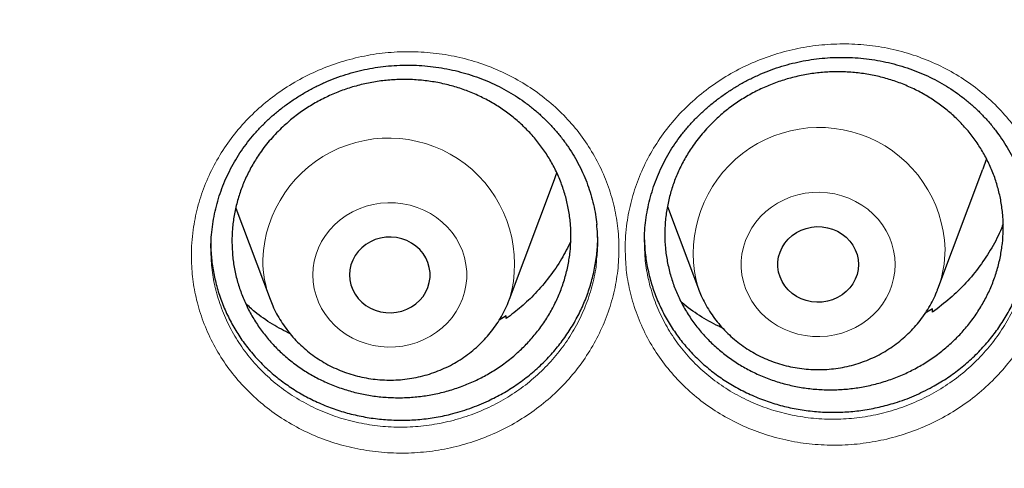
# Model space of a CAD drawing. Header units: millimetres. Extents: x 8 to 976, y 12 to 975.
# Tile 96 of 256: x 378.12 to 387.89, y 817.86 to 822.31. Entities that reach past the tile are written whole.
import ezdxf

# ---------------------------------------------------------------- set-up
doc = ezdxf.new("R2010")
doc.units = ezdxf.units.MM

msp = doc.modelspace()

# ---------------------------------------------------------------- linework, layer by layer
at = {"color": 7, "linetype": 'Continuous', "lineweight": 30}
for p, q in [((387.2301, 819.6419), (387.6771, 820.8301)), ((382.9801, 819.5381), (383.4271, 820.7263)), ((380.2639, 820.4418), (380.6039, 819.5381)), ((384.5469, 820.458), (384.8539, 819.6419)), ((380.0156, 820.0392), (380.0164, 820.0245)), ((384.317, 820.1064), (384.3177, 820.0945)), ((382.9451, 819.3728), (382.8769, 819.3298)), ((382.9473, 819.3465), (382.9451, 819.3728)), ((387.1759, 819.4428), (387.1045, 819.3987)), ((387.1775, 819.4115), (387.1759, 819.4428))]:
    msp.add_line(p, q, dxfattribs=at)
at = {"color": 7, "linetype": 'Continuous', "lineweight": 30, "flags": 128}
for points in [[(387.7118, 820.9331), (387.6876, 820.859), (387.6771, 820.8301)], [(383.4271, 820.7263), (383.4376, 820.7552), (383.4508, 820.7939)], [(386.442, 819.8834), (386.4384, 819.8334), (386.4278, 819.7842), (386.4103, 819.7369), (386.3862, 819.6921), (386.3559, 819.6508), (386.3201, 819.6136), (386.2793, 819.5813), (386.2342, 819.5543), (386.1858, 819.5332), (386.1347, 819.5183), (386.082, 819.51), (386.0286, 819.5083), (385.9755, 819.5133), (385.9235, 819.525), (385.8736, 819.543), (385.8268, 819.5671), (385.7838, 819.5968), (385.7453, 819.6317), (385.7122, 819.671), (385.685, 819.7141), (385.6641, 819.7603), (385.65, 819.8086), (385.6429, 819.8583), (385.6429, 819.9085), (385.65, 819.9581), (385.6641, 820.0065), (385.685, 820.0526), (385.7122, 820.0958), (385.7453, 820.1351), (385.7838, 820.17), (385.8268, 820.1997), (385.8736, 820.2238), (385.9235, 820.2418), (385.9755, 820.2534), (386.0286, 820.2585), (386.082, 820.2568), (386.1347, 820.2485), (386.1858, 820.2336), (386.2342, 820.2125), (386.2793, 820.1855), (386.3201, 820.1532), (386.3559, 820.116), (386.3862, 820.0746), (386.4103, 820.0299), (386.4278, 819.9825), (386.4384, 819.9334), (386.442, 819.8834)], [(381.392, 819.7796), (381.3956, 819.7295), (381.4062, 819.6804), (381.4237, 819.6331), (381.4478, 819.5883), (381.4781, 819.547), (381.5139, 819.5098), (381.5547, 819.4774), (381.5998, 819.4505), (381.6482, 819.4294), (381.6993, 819.4145), (381.752, 819.4062), (381.8054, 819.4045), (381.8585, 819.4095), (381.9105, 819.4211), (381.9604, 819.4392), (382.0072, 819.4632), (382.0503, 819.493), (382.0887, 819.5278), (382.1218, 819.5672), (382.149, 819.6103), (382.1699, 819.6565), (382.184, 819.7048), (382.1911, 819.7545), (382.1911, 819.8046), (382.184, 819.8543), (382.1699, 819.9027), (382.149, 819.9488), (382.1218, 819.992), (382.0887, 820.0313), (382.0503, 820.0661), (382.0072, 820.0959), (381.9604, 820.12), (381.9105, 820.138), (381.8585, 820.1496), (381.8054, 820.1546), (381.752, 820.153), (381.6993, 820.1446), (381.6482, 820.1298), (381.5998, 820.1087), (381.5547, 820.0817), (381.5139, 820.0493), (381.4781, 820.0121), (381.4478, 819.9708), (381.4237, 819.9261), (381.4062, 819.8787), (381.3956, 819.8296), (381.392, 819.7796)]]:
    msp.add_lwpolyline(points, dxfattribs=at)
at = {"color": 252, "linetype": 'Continuous', "lineweight": 0, "flags": 128}
for points in [[(386.8056, 819.8834), (386.8021, 819.8142), (386.7914, 819.7457), (386.7738, 819.6785), (386.7493, 819.6132), (386.7182, 819.5504), (386.6808, 819.4908), (386.6374, 819.4348), (386.5885, 819.3829), (386.5344, 819.3358), (386.4758, 819.2938), (386.4131, 819.2572), (386.347, 819.2266), (386.278, 819.202), (386.2068, 819.1838), (386.1341, 819.1722), (386.0605, 819.1671), (385.9867, 819.1688), (385.9134, 819.1772), (385.8414, 819.1921), (385.7712, 819.2135), (385.7036, 819.2411), (385.6391, 819.2748), (385.5783, 819.3141), (385.5219, 819.3588), (385.4704, 819.4083), (385.4242, 819.4623), (385.3838, 819.5202), (385.3495, 819.5815), (385.3216, 819.6456), (385.3005, 819.7119), (385.2864, 819.7799), (385.2793, 819.8488), (385.2793, 819.918), (385.2864, 819.9869), (385.3005, 820.0549), (385.3216, 820.1212), (385.3495, 820.1853), (385.3838, 820.2466), (385.4242, 820.3045), (385.4704, 820.3585), (385.5219, 820.408), (385.5783, 820.4527), (385.6391, 820.492), (385.7036, 820.5256), (385.7712, 820.5533), (385.8414, 820.5747), (385.9134, 820.5896), (385.9867, 820.598), (386.0605, 820.5996), (386.1341, 820.5946), (386.2068, 820.583), (386.278, 820.5648), (386.347, 820.5402), (386.4131, 820.5095), (386.4758, 820.473), (386.5344, 820.431), (386.5885, 820.3838), (386.6374, 820.332), (386.6808, 820.276), (386.7182, 820.2164), (386.7493, 820.1536), (386.7738, 820.0883), (386.7914, 820.021), (386.8021, 819.9525), (386.8056, 819.8834)], [(381.0284, 819.7796), (381.0319, 819.7104), (381.0426, 819.6419), (381.0602, 819.5747), (381.0847, 819.5094), (381.1158, 819.4466), (381.1532, 819.3869), (381.1966, 819.3309), (381.2455, 819.2791), (381.2996, 819.232), (381.3582, 819.1899), (381.4209, 819.1534), (381.487, 819.1227), (381.556, 819.0982), (381.6272, 819.08), (381.7, 819.0683), (381.7736, 819.0633), (381.8473, 819.065), (381.9206, 819.0733), (381.9926, 819.0883), (382.0628, 819.1097), (382.1304, 819.1373), (382.1949, 819.171), (382.2557, 819.2103), (382.3121, 819.2549), (382.3636, 819.3045), (382.4098, 819.3584), (382.4502, 819.4164), (382.4845, 819.4777), (382.5124, 819.5418), (382.5335, 819.6081), (382.5476, 819.6761), (382.5548, 819.745), (382.5548, 819.8142), (382.5476, 819.8831), (382.5335, 819.951), (382.5124, 820.0174), (382.4845, 820.0815), (382.4502, 820.1428), (382.4098, 820.2007), (382.3636, 820.2547), (382.3121, 820.3042), (382.2557, 820.3488), (382.1949, 820.3882), (382.1304, 820.4218), (382.0628, 820.4495), (381.9926, 820.4709), (381.9206, 820.4858), (381.8473, 820.4941), (381.7736, 820.4958), (381.7, 820.4908), (381.6272, 820.4791), (381.556, 820.461), (381.487, 820.4364), (381.4209, 820.4057), (381.3582, 820.3692), (381.2996, 820.3272), (381.2455, 820.28), (381.1966, 820.2282), (381.1532, 820.1722), (381.1158, 820.1125), (381.0847, 820.0497), (381.0602, 819.9844), (381.0426, 819.9172), (381.0319, 819.8487), (381.0284, 819.7796)]]:
    msp.add_lwpolyline(points, dxfattribs=at)
at = {"color": 252, "linetype": 'Continuous', "lineweight": 0}
for centre, radius, start, end in [((386.0532, 819.9933), 1.2495, 1.92827, 196.45432), ((381.7808, 819.888), 1.2494, 343.81198, 178.0016), ((386.1843, 820.0361), 1.1176, 339.48459, 359.95944), ((381.6499, 819.9323), 1.1178, 180.04168, 200.6798)]:
    msp.add_arc(centre, radius, start, end, dxfattribs=at)
for points, knots in [([(368.442, 852.2785), (367.9454, 852.2726), (366.9523, 852.2607), (365.4654, 852.1651), (363.9843, 852.0126), (362.5119, 851.798), (361.0596, 851.5248), (359.63, 851.1944), (358.2254, 850.8088), (356.8399, 850.3666), (355.4678, 849.8656), (354.1121, 849.3058), (352.776, 848.6868), (351.4703, 848.0133), (350.1973, 847.2866), (348.967, 846.5127), (347.781, 845.6942), (346.6407, 844.8336), (345.541, 843.9276), (344.4776, 842.9722), (343.4535, 841.9682), (342.4717, 840.9166), (341.54, 839.8256), (340.6604, 838.6972), (339.8394, 837.5405), (339.0775, 836.3585), (338.375, 835.154), (337.7285, 833.9221), (337.1359, 832.6577), (336.5993, 831.3624), (336.121, 830.0383), (335.7053, 828.6958), (335.3529, 827.3375), (335.0662, 825.9741), (334.8444, 824.6085), (334.6867, 823.2435), (334.5919, 821.8733), (334.5601, 820.4923), (334.5927, 819.103), (334.691, 817.708), (334.8545, 816.3185), (335.083, 814.937), (335.3742, 813.5744), (335.7263, 812.2332), (336.1374, 810.9154), (336.6087, 809.6156), (337.1426, 808.3282), (337.7394, 807.0564), (338.3992, 805.8028), (339.117, 804.5778), (339.8916, 803.3835), (340.7165, 802.2292), (341.5889, 801.1165), (342.5062, 800.0466), (343.4718, 799.0149), (344.4902, 798.0173), (345.5603, 797.0565), (346.6812, 796.1353), (347.8441, 795.2612), (349.0468, 794.4359), (350.2797, 793.6657), (351.5396, 792.9509), (352.8234, 792.2918), (354.1364, 791.6853), (355.4842, 791.1293), (356.8648, 790.6258), (358.276, 790.1771), (359.707, 789.7871), (361.1548, 789.4565), (362.608, 789.1875), (364.0635, 788.9795), (365.5185, 788.8315), (366.9789, 788.7426), (368.4509, 788.7127), (369.9317, 788.7433), (371.4186, 788.8354), (372.8997, 788.9889), (374.3721, 789.2032), (375.8245, 789.4765), (377.2541, 789.8069), (378.6586, 790.1925), (380.0441, 790.6347), (381.4162, 791.1356), (382.7719, 791.6955), (384.108, 792.3145), (385.4138, 792.988), (386.6867, 793.7147), (387.917, 794.4886), (389.103, 795.3071), (390.2434, 796.1677), (391.343, 797.0736), (392.4064, 798.0291), (393.4305, 799.0331), (394.4124, 800.0847), (395.344, 801.1757), (396.2237, 802.3041), (397.0447, 803.4608), (397.8065, 804.6428), (398.509, 805.8473), (399.1555, 807.0791), (399.7481, 808.3436), (400.2848, 809.6389), (400.763, 810.9629), (401.1787, 812.3054), (401.5311, 813.6638), (401.8178, 815.0272), (402.0396, 816.3928), (402.1973, 817.7578), (402.2921, 819.1279), (402.3239, 820.509), (402.2913, 821.8983), (402.1931, 823.2933), (402.0295, 824.6828), (401.8011, 826.0643), (401.5098, 827.4268), (401.1577, 828.7681), (400.7466, 830.0858), (400.2753, 831.3857), (399.7414, 832.673), (399.1446, 833.9449), (398.4848, 835.1984), (397.767, 836.4235), (396.9924, 837.6178), (396.1675, 838.772), (395.2951, 839.8848), (394.3778, 840.9546), (393.4122, 841.9863), (392.3938, 842.984), (391.3237, 843.9448), (390.2028, 844.866), (389.0399, 845.7401), (387.8372, 846.5653), (386.6043, 847.3356), (385.3444, 848.0504), (384.0606, 848.7095), (382.7476, 849.316), (381.3998, 849.872), (380.0192, 850.3755), (378.608, 850.8241), (377.177, 851.2142), (375.7292, 851.5448), (374.276, 851.8137), (372.8205, 852.022), (371.3655, 852.1691), (369.9051, 852.2614), (368.9297, 852.2728), (368.442, 852.2785)], [0, 0, 0, 0, 0.007, 0.014, 0.021, 0.028, 0.035, 0.041875, 0.04875, 0.055625, 0.0625, 0.0695, 0.0765, 0.0835, 0.0905, 0.0975, 0.104375, 0.11125, 0.118125, 0.125, 0.132, 0.139, 0.146, 0.153, 0.16, 0.166875, 0.17375, 0.180625, 0.1875, 0.1945, 0.2015, 0.2085, 0.2155, 0.2225, 0.229375, 0.23625, 0.243125, 0.25, 0.257, 0.264, 0.271, 0.278, 0.285, 0.291875, 0.29875, 0.305625, 0.3125, 0.3195, 0.3265, 0.3335, 0.3405, 0.3475, 0.354375, 0.36125, 0.368125, 0.375, 0.382, 0.389, 0.396, 0.403, 0.41, 0.416875, 0.42375, 0.430625, 0.4375, 0.4445, 0.4515, 0.4585, 0.4655, 0.4725, 0.479375, 0.48625, 0.493125, 0.5, 0.507, 0.514, 0.521, 0.528, 0.535, 0.541875, 0.54875, 0.555625, 0.5625, 0.5695, 0.5765, 0.5835, 0.5905, 0.5975, 0.604375, 0.61125, 0.618125, 0.625, 0.632, 0.639, 0.646, 0.653, 0.66, 0.666875, 0.67375, 0.680625, 0.6875, 0.6945, 0.7015, 0.7085, 0.7155, 0.7225, 0.729375, 0.73625, 0.743125, 0.75, 0.757, 0.764, 0.771, 0.778, 0.785, 0.791875, 0.79875, 0.805625, 0.8125, 0.8195, 0.8265, 0.8335, 0.8405, 0.8475, 0.854375, 0.86125, 0.868125, 0.875, 0.882, 0.889, 0.896, 0.903, 0.91, 0.916875, 0.92375, 0.930625, 0.9375, 0.9445, 0.9515, 0.9585, 0.9655, 0.9725, 0.979375, 0.98625, 0.993125, 1, 1, 1, 1]), ([(379.8232, 819.9702), (379.824, 820.013), (379.8258, 820.0985), (379.8429, 820.2581), (379.8805, 820.4475), (379.9503, 820.6625), (380.045, 820.8696), (380.1643, 821.0657), (380.3059, 821.2487), (380.468, 821.4159), (380.6491, 821.5649), (380.846, 821.6942), (381.0568, 821.8026), (381.2792, 821.8878), (381.5099, 821.9495), (381.7462, 821.987), (381.9853, 821.9987), (382.224, 821.9854), (382.4592, 821.9473), (382.6878, 821.8841), (382.9069, 821.7973), (383.1139, 821.688), (383.3055, 821.5571), (383.4799, 821.407), (383.6353, 821.2394), (383.7689, 821.0556), (383.8798, 820.8588), (383.9648, 820.6552), (384.0238, 820.4481), (384.0595, 820.2362), (384.0701, 820.017), (384.0544, 819.7936), (384.0125, 819.5726), (383.9439, 819.3571), (383.8503, 819.1496), (383.7331, 818.9526), (383.5927, 818.7689), (383.4315, 818.6006), (383.2518, 818.45), (383.0555, 818.3196), (382.8456, 818.2101), (382.6242, 818.1228), (382.3938, 818.0598), (382.1575, 818.0211), (381.9186, 818.0072), (381.6801, 818.0191), (381.445, 818.0558), (381.2161, 818.1169), (380.9967, 818.2023), (380.7891, 818.3103), (380.5958, 818.4394), (380.42, 818.5888), (380.2633, 818.7559), (380.1276, 818.9385), (380.0156, 819.1349), (379.9276, 819.3419), (379.8667, 819.5522), (379.8299, 819.7624), (379.8254, 819.9009), (379.8232, 819.9702)], [0, 0, 0, 0, 0.010259, 0.020519, 0.038353, 0.056244, 0.074078, 0.091966, 0.109911, 0.127799, 0.145652, 0.163561, 0.181414, 0.199295, 0.217233, 0.235114, 0.253031, 0.271005, 0.288924, 0.306836, 0.324806, 0.342719, 0.360576, 0.378489, 0.396345, 0.414219, 0.43215, 0.450024, 0.466851, 0.48368, 0.501512, 0.519401, 0.537234, 0.555082, 0.572987, 0.590837, 0.608729, 0.626678, 0.64457, 0.662415, 0.680317, 0.698162, 0.716068, 0.734031, 0.751937, 0.769825, 0.78777, 0.805659, 0.823545, 0.841489, 0.859377, 0.877273, 0.895227, 0.913123, 0.930987, 0.948907, 0.966771, 0.983386, 1, 1, 1, 1]), ([(384.1275, 820.0374), (384.1283, 820.0803), (384.1301, 820.1661), (384.1471, 820.3258), (384.1847, 820.5155), (384.2546, 820.7309), (384.3492, 820.9382), (384.4683, 821.1344), (384.6095, 821.3174), (384.7712, 821.4853), (384.9519, 821.6352), (385.149, 821.7657), (385.3597, 821.875), (385.5817, 821.9612), (385.8117, 822.024), (386.0474, 822.0627), (386.2859, 822.0757), (386.5241, 822.0638), (386.759, 822.0272), (386.9875, 821.9652), (387.2069, 821.8795), (387.4139, 821.7713), (387.6056, 821.6414), (387.78, 821.4922), (387.9353, 821.3253), (388.0689, 821.1423), (388.1797, 820.946), (388.2647, 820.743), (388.3237, 820.5366), (388.3593, 820.3252), (388.37, 820.1063), (388.3544, 819.8827), (388.3126, 819.6614), (388.2441, 819.4454), (388.1505, 819.2373), (388.0333, 819.0395), (387.8929, 818.8552), (387.7318, 818.6863), (387.5523, 818.5348), (387.3561, 818.4034), (387.1463, 818.293), (386.9251, 818.2048), (386.6952, 818.1408), (386.4596, 818.1011), (386.2212, 818.0859), (385.983, 818.0965), (385.748, 818.132), (385.5193, 818.1919), (385.3, 818.2762), (385.0925, 818.383), (384.8995, 818.5111), (384.7238, 818.6595), (384.5673, 818.8257), (384.4316, 819.0076), (384.3196, 819.2034), (384.2316, 819.4102), (384.1707, 819.6202), (384.134, 819.8301), (384.1296, 819.9683), (384.1275, 820.0374)], [0, 0, 0, 0, 0.010281, 0.020562, 0.038404, 0.056304, 0.074147, 0.091985, 0.10988, 0.127719, 0.145601, 0.16354, 0.181423, 0.199273, 0.217178, 0.235027, 0.252924, 0.270878, 0.288775, 0.306719, 0.32472, 0.342664, 0.360529, 0.378452, 0.396317, 0.414197, 0.432132, 0.450011, 0.466806, 0.483601, 0.501442, 0.51934, 0.537182, 0.555054, 0.572983, 0.590856, 0.608746, 0.626693, 0.644585, 0.662441, 0.680353, 0.698209, 0.716082, 0.734012, 0.751885, 0.769783, 0.787739, 0.805638, 0.823529, 0.841478, 0.85937, 0.87726, 0.895209, 0.9131, 0.930988, 0.948932, 0.966823, 0.983411, 1, 1, 1, 1]), ([(384.3177, 820.0945), (384.3196, 820.0359), (384.3235, 819.9149), (384.3561, 819.729), (384.4112, 819.5391), (384.4909, 819.352), (384.5923, 819.1749), (384.7151, 819.0106), (384.8568, 818.8605), (385.0157, 818.7266), (385.1904, 818.6111), (385.3781, 818.5148), (385.5766, 818.4389), (385.7836, 818.3852), (385.9962, 818.3535), (386.2117, 818.3444), (386.4274, 818.3585), (386.6406, 818.3949), (386.8487, 818.4533), (387.0488, 818.5335), (387.2387, 818.6338), (387.4162, 818.7532), (387.5786, 818.8906), (387.7244, 819.0437), (387.8515, 819.2108), (387.9575, 819.39), (388.0427, 819.5785), (388.1032, 819.7742), (388.1357, 819.9238), (388.1407, 820.0076), (388.1416, 820.024)], [0, 0, 0, 0, 0.032064, 0.066316, 0.103297, 0.140393, 0.177369, 0.214331, 0.251411, 0.288372, 0.325343, 0.362433, 0.399405, 0.43639, 0.473493, 0.510477, 0.547412, 0.584464, 0.621397, 0.658291, 0.695302, 0.732197, 0.769163, 0.806245, 0.843206, 0.880143, 0.917197, 0.95413, 0.991, 1, 1, 1, 1]), ([(380.0164, 820.0245), (380.0183, 819.9667), (380.0223, 819.8464), (380.0551, 819.661), (380.1102, 819.4707), (380.1899, 819.2832), (380.2914, 819.1057), (380.4142, 818.9406), (380.5559, 818.7898), (380.715, 818.6549), (380.8898, 818.5384), (381.0777, 818.441), (381.2763, 818.3639), (381.4834, 818.309), (381.6962, 818.2761), (381.912, 818.2657), (382.1282, 818.2786), (382.3421, 818.314), (382.5506, 818.3714), (382.751, 818.4507), (382.941, 818.5501), (383.1187, 818.6684), (383.2813, 818.805), (383.4271, 818.9575), (383.5542, 819.124), (383.6602, 819.3025), (383.7454, 819.4904), (383.8059, 819.6856), (383.8385, 819.835), (383.8436, 819.9188), (383.8445, 819.9353)], [0, 0, 0, 0, 0.0316375, 0.0659707, 0.1029433, 0.1400333, 0.1770056, 0.2139722, 0.251056, 0.2880201, 0.3250069, 0.3621101, 0.3990957, 0.4360814, 0.473185, 0.5101698, 0.5471928, 0.5843342, 0.6213564, 0.6582565, 0.6952748, 0.7321768, 0.7691636, 0.8062694, 0.8432555, 0.8801641, 0.9171896, 0.9540977, 0.9909627, 1, 1, 1, 1])]:
    msp.add_open_spline(points, degree=3, knots=knots, dxfattribs=at)
at = {"color": 7, "linetype": 'Continuous', "lineweight": 30}
for points, knots in [([(333.5907, 823.1848), (333.5882, 823.1495), (333.5827, 823.0726), (333.5751, 822.9555), (333.5672, 822.8291), (333.559, 822.6957), (333.5508, 822.5493), (333.5426, 822.3907), (333.5348, 822.2205), (333.5269, 822.0266), (333.5196, 821.8075), (333.5132, 821.5618), (333.5086, 821.2999), (333.5062, 821.0217), (333.5064, 820.7273), (333.5096, 820.4167), (333.5165, 820.09), (333.5265, 819.7732), (333.5392, 819.4715), (333.5533, 819.1964), (333.5691, 818.934), (333.5857, 818.6903), (333.6028, 818.4656), (333.6198, 818.2603), (333.6363, 818.0758), (333.6518, 817.9121), (333.6661, 817.7698), (333.6787, 817.6488), (333.6895, 817.5487), (333.6984, 817.4686), (333.7048, 817.4121), (333.7091, 817.3744), (333.7125, 817.345), (333.7166, 817.3098), (333.722, 817.2637), (333.7288, 817.2076), (333.7386, 817.1269), (333.7522, 817.0176), (333.7705, 816.8753), (333.792, 816.715), (333.8166, 816.5387), (333.8436, 816.3533), (333.8725, 816.1625), (333.9027, 815.972), (333.9339, 815.7821), (333.9662, 815.593), (334.0189, 815.2956), (334.0953, 814.8916), (334.1965, 814.4007), (334.3014, 813.9291), (334.4101, 813.4726), (334.5279, 813.0091), (334.6362, 812.6088), (334.7313, 812.2732), (334.8103, 812.0039), (334.8924, 811.7329), (334.9693, 811.4872), (335.0371, 811.2761), (335.0922, 811.1081), (335.1398, 810.9657), (335.1776, 810.8542), (335.2062, 810.7703), (335.227, 810.7103), (335.2456, 810.6564), (335.2661, 810.5977), (335.2918, 810.5246), (335.3234, 810.4353), (335.361, 810.3302), (335.4049, 810.2092), (335.4587, 810.0625), (335.5237, 809.8883), (335.6013, 809.6847), (335.689, 809.4593), (335.7856, 809.2169), (335.8876, 808.9672), (335.9911, 808.7198), (336.1209, 808.4169), (336.2767, 808.0644), (336.4585, 807.6687), (336.6293, 807.3094), (336.7886, 806.9847), (336.9357, 806.6924), (337.0769, 806.4188), (337.2115, 806.1638), (337.3392, 805.927), (337.5402, 805.5611), (337.8245, 805.0619), (338.1061, 804.5927), (338.2945, 804.2883), (338.3832, 804.1467), (338.4728, 804.0053), (338.5632, 803.8641), (338.6545, 803.7232), (338.7447, 803.5855), (338.8268, 803.4615), (338.8965, 803.3572), (338.9515, 803.2756), (338.9945, 803.2121), (339.027, 803.1642), (339.0563, 803.1214), (339.0897, 803.0726), (339.1351, 803.0065), (339.1939, 802.9215), (339.267, 802.8166), (339.3533, 802.6938), (339.4532, 802.5533), (339.5594, 802.4054), (339.671, 802.2521), (339.7864, 802.0952), (339.9122, 801.9266), (340.0483, 801.7464), (340.1944, 801.556), (340.4146, 801.2733), (340.704, 800.9112), (341.0493, 800.4941), (341.3759, 800.1118), (341.6834, 799.762), (341.9822, 799.4314), (342.2716, 799.1194), (342.5495, 798.8272), (342.8154, 798.5541), (343.0687, 798.2996), (343.3108, 798.0613), (343.5557, 797.825), (343.8066, 797.5878), (344.07, 797.344), (344.3376, 797.1016), (344.6125, 796.8579), (344.8949, 796.613), (345.1638, 796.3849), (345.418, 796.1737), (345.6561, 795.9794), (345.8992, 795.7846), (346.1472, 795.5896), (346.3987, 795.3956), (346.6198, 795.2282), (346.8036, 795.0911), (346.9447, 794.9872), (347.0708, 794.8951), (347.1818, 794.8148), (347.2722, 794.7498), (347.3439, 794.6987), (347.3966, 794.6612), (347.4371, 794.6326), (347.4718, 794.608), (347.5147, 794.5778), (347.5752, 794.5353), (347.6561, 794.4788), (347.7548, 794.4104), (347.8713, 794.3302), (348.0058, 794.2385), (348.1585, 794.1355), (348.4604, 793.9343), (348.9127, 793.6411), (349.5184, 793.2655), (350.1434, 792.8952), (350.7877, 792.5312), (351.4475, 792.1764), (352.1226, 791.8316), (352.8117, 791.4979), (353.5127, 791.1769), (354.2549, 790.8562), (355.0325, 790.5413), (355.8444, 790.2353), (356.652, 789.9528), (357.4546, 789.6931), (358.2467, 789.4566), (359.0275, 789.2424), (359.7977, 789.049), (360.5653, 788.8736), (361.3689, 788.7078), (362.2115, 788.5537), (363.0932, 788.4142), (363.9784, 788.2958), (364.8665, 788.1987), (365.7569, 788.123), (366.649, 788.0687), (367.5424, 788.036), (368.4364, 788.025), (369.3303, 788.0357), (370.2237, 788.0682), (371.1159, 788.1222), (372.0063, 788.1976), (372.8945, 788.2945), (373.7807, 788.4127), (374.6656, 788.5524), (375.5189, 788.7084), (376.3407, 788.8782), (377.1307, 789.0595), (377.919, 789.2588), (378.7051, 789.4761), (379.4837, 789.7102), (380.2563, 789.9614), (381.0268, 790.231), (381.8032, 790.5227), (382.5328, 790.8165), (383.2147, 791.1083), (383.8484, 791.3939), (384.4852, 791.6961), (385.0211, 791.9635), (385.457, 792.1894), (385.7931, 792.3682), (386.1296, 792.5518), (386.4663, 792.7402), (386.7986, 792.9309), (387.1199, 793.12), (387.424, 793.3031), (387.7089, 793.4785), (387.9748, 793.6456), (388.2222, 793.804), (388.4511, 793.9533), (388.6416, 794.0794), (388.797, 794.1837), (388.921, 794.2677), (389.0371, 794.3469), (389.1452, 794.4215), (389.2448, 794.4906), (389.3323, 794.5518), (389.4016, 794.6005), (389.4535, 794.6372), (389.4978, 794.6686), (389.5475, 794.704), (389.6089, 794.7478), (389.6803, 794.7991), (389.7772, 794.869), (389.9013, 794.9592), (390.0554, 795.0726), (390.23, 795.2026), (390.4254, 795.3501), (390.6422, 795.5163), (390.876, 795.6986), (391.1265, 795.8976), (391.3769, 796.1005), (391.6254, 796.3058), (391.8672, 796.5092), (392.1113, 796.7185), (392.3527, 796.9296), (392.5895, 797.1405), (392.9244, 797.4445), (393.3493, 797.8424), (393.8446, 798.3264), (394.3074, 798.7973), (394.7397, 799.2542), (395.152, 799.7065), (395.5451, 800.1536), (395.9201, 800.5956), (396.2807, 801.0358), (396.6742, 801.533), (397.0994, 802.093), (397.5518, 802.7188), (397.9888, 803.354), (398.3888, 803.9657), (398.7546, 804.5525), (399.0902, 805.1157), (399.4178, 805.6919), (399.7387, 806.2844), (400.0524, 806.8942), (400.2997, 807.4017), (400.4862, 807.8005), (400.616, 808.0853), (400.7439, 808.3734), (400.8698, 808.665), (400.9927, 808.9577), (401.107, 809.2379), (401.2097, 809.4967), (401.2992, 809.7274), (401.378, 809.9353), (401.4466, 810.1201), (401.4986, 810.2627), (401.5366, 810.3682), (401.5629, 810.4418), (401.5863, 810.5079), (401.6071, 810.5669), (401.6254, 810.6191), (401.6422, 810.6675), (401.6602, 810.7193), (401.6823, 810.7836), (401.7105, 810.8661), (401.7449, 810.9677), (401.785, 811.0877), (401.8305, 811.226), (401.8812, 811.3827), (401.9846, 811.708), (402.1312, 812.1921), (402.3085, 812.8258), (402.4555, 813.3963), (402.5771, 813.9055), (402.6784, 814.3589), (402.7728, 814.8129), (402.843, 815.1774), (402.8927, 815.4513), (402.9247, 815.6331), (402.9557, 815.8157), (402.9856, 815.9989), (403.0146, 816.1828), (403.0424, 816.3667), (403.0683, 816.5454), (403.0919, 816.7141), (403.1124, 816.8668), (403.1299, 817.0023), (403.1444, 817.1185), (403.1562, 817.2154), (403.165, 817.2889), (403.171, 817.3402), (403.1754, 817.3785), (403.18, 817.4186), (403.1858, 817.4703), (403.193, 817.5355), (403.2028, 817.6256), (403.2153, 817.7444), (403.2306, 817.8956), (403.2473, 818.071), (403.2652, 818.2709), (403.2821, 818.4767), (403.2979, 818.6853), (403.3122, 818.8938), (403.3261, 819.1173), (403.339, 819.3536), (403.3524, 819.6438), (403.3645, 819.9764), (403.3733, 820.3423), (403.3775, 820.6884), (403.378, 821.0148), (403.3752, 821.3214), (403.3698, 821.6083), (403.3627, 821.8653), (403.3545, 822.0942), (403.3459, 822.2965), (403.3368, 822.4835), (403.3274, 822.6552), (403.3181, 822.8096), (403.3093, 822.9494), (403.3013, 823.0726), (403.2958, 823.1495), (403.2933, 823.1848)], [0, 0, 0, 0, 0.0009265, 0.0020153, 0.0031174, 0.0043621, 0.0057274, 0.0072008, 0.0087824, 0.0104719, 0.012602, 0.0148824, 0.0173128, 0.0198934, 0.0226243, 0.0255053, 0.0285362, 0.0317174, 0.0343222, 0.0369399, 0.0393797, 0.0416333, 0.0437365, 0.0456467, 0.0473639, 0.0488881, 0.0502193, 0.0513387, 0.052272, 0.053019, 0.0535799, 0.0538504, 0.0540754, 0.0544002, 0.0548373, 0.0553629, 0.0559711, 0.0570941, 0.0584214, 0.059953, 0.0615834, 0.0633624, 0.0651515, 0.0669351, 0.0687133, 0.0704859, 0.0722532, 0.077085, 0.0818755, 0.0861274, 0.0904466, 0.094855, 0.0993527, 0.1019104, 0.1044962, 0.1071098, 0.1097355, 0.1116079, 0.113235, 0.1146171, 0.1157541, 0.1164872, 0.1170635, 0.1175078, 0.1180599, 0.1187797, 0.1196483, 0.1206749, 0.1218595, 0.1232023, 0.1249869, 0.126991, 0.1292143, 0.131657, 0.1341868, 0.1366497, 0.1390459, 0.1432653, 0.1472597, 0.1510293, 0.1542052, 0.1572019, 0.1600193, 0.1626578, 0.165117, 0.1674012, 0.1741097, 0.1808608, 0.1823823, 0.183906, 0.1854317, 0.1869596, 0.1884897, 0.190022, 0.191458, 0.1925529, 0.1934491, 0.1941466, 0.1946454, 0.1950304, 0.1955623, 0.1962602, 0.1972212, 0.1983844, 0.1997499, 0.2013177, 0.2030878, 0.2047173, 0.2064873, 0.2083976, 0.2104486, 0.2126399, 0.2149324, 0.2202022, 0.225249, 0.2296435, 0.2338538, 0.2378798, 0.2417217, 0.2453793, 0.2487924, 0.2520279, 0.2550857, 0.2579661, 0.2612152, 0.2644013, 0.2676431, 0.270941, 0.2742946, 0.2777042, 0.2804224, 0.2831752, 0.2859624, 0.2887842, 0.2916405, 0.2944835, 0.2962188, 0.2977831, 0.2991766, 0.3003994, 0.3014513, 0.302158, 0.3027561, 0.3031811, 0.3034857, 0.3038939, 0.3045841, 0.3054644, 0.3065349, 0.3077957, 0.3092466, 0.3108877, 0.3127189, 0.3189409, 0.3252774, 0.3317279, 0.3382924, 0.3449709, 0.3516409, 0.358421, 0.3652789, 0.3720702, 0.3798228, 0.3874625, 0.3949893, 0.4024031, 0.4097041, 0.4167651, 0.4237174, 0.4305937, 0.4374673, 0.445278, 0.4530885, 0.4608989, 0.4687091, 0.4765191, 0.484329, 0.492139, 0.4999491, 0.5077592, 0.5155692, 0.5233791, 0.5311891, 0.5389993, 0.5468107, 0.5546458, 0.5625139, 0.5695915, 0.5766955, 0.5838259, 0.5909825, 0.5981656, 0.6052461, 0.6124054, 0.619708, 0.6271539, 0.6332004, 0.6393382, 0.6455674, 0.6518881, 0.6552355, 0.6586079, 0.6620055, 0.6654281, 0.6688726, 0.6722061, 0.6753597, 0.6783332, 0.6811266, 0.6837399, 0.6861731, 0.6884262, 0.6898422, 0.6911765, 0.692429, 0.6935999, 0.6946891, 0.6956708, 0.6964567, 0.6969554, 0.6973713, 0.69791, 0.6985897, 0.699389, 0.7002639, 0.7017888, 0.7034971, 0.7053888, 0.7076192, 0.71006, 0.7127115, 0.7155736, 0.7186462, 0.7213676, 0.7242342, 0.7271406, 0.7300172, 0.732864, 0.7356811, 0.7422038, 0.7485608, 0.7543803, 0.7600537, 0.7655814, 0.770963, 0.7761988, 0.7813169, 0.7864235, 0.7934424, 0.8004583, 0.8074712, 0.814481, 0.8204264, 0.8263792, 0.8324266, 0.83859, 0.8448692, 0.8512645, 0.8541151, 0.8569883, 0.859884, 0.8628021, 0.8657425, 0.868642, 0.8711514, 0.8734293, 0.8754757, 0.8772902, 0.8788731, 0.8796676, 0.8803876, 0.8810332, 0.8816046, 0.8821122, 0.8825623, 0.8830175, 0.883627, 0.884438, 0.8854254, 0.8865894, 0.8879297, 0.8894465, 0.891139, 0.8973602, 0.9034228, 0.9093267, 0.9136504, 0.9179034, 0.9221769, 0.9264834, 0.9281842, 0.9298902, 0.9316011, 0.9333171, 0.9350383, 0.9367645, 0.9384775, 0.9400471, 0.9414914, 0.9427553, 0.9438392, 0.9447429, 0.9454653, 0.9458958, 0.9461788, 0.9465358, 0.9470179, 0.9476253, 0.9483578, 0.9495394, 0.9509471, 0.9525809, 0.9544408, 0.9565268, 0.9583244, 0.9602615, 0.9623382, 0.9645545, 0.9668446, 0.9704216, 0.9738153, 0.977026, 0.9800537, 0.9828983, 0.9855597, 0.988038, 0.9900562, 0.9919342, 0.993672, 0.9952697, 0.9967184, 0.9979847, 0.9990735, 1, 1, 1, 1]), ([(384.3181, 820.1091), (384.3185, 820.1377), (384.3194, 820.2007), (384.3283, 820.2983), (384.3434, 820.4016), (384.3651, 820.5043), (384.3929, 820.6059), (384.4268, 820.7059), (384.4667, 820.8037), (384.5123, 820.899), (384.5634, 820.9913), (384.6198, 821.0802), (384.6813, 821.1653), (384.7478, 821.2468), (384.8194, 821.325), (384.8963, 821.4), (384.9781, 821.4716), (385.0647, 821.5392), (385.1555, 821.6026), (385.25, 821.6613), (385.3478, 821.7149), (385.4482, 821.7632), (385.5507, 821.8058), (385.6548, 821.8426), (385.7599, 821.8734), (385.8658, 821.8982), (385.9727, 821.9171), (386.0808, 821.9303), (386.1902, 821.9377), (386.3005, 821.9393), (386.4111, 821.935), (386.5216, 821.9248), (386.6314, 821.9087), (386.74, 821.8868), (386.8468, 821.8591), (386.9513, 821.8257), (387.053, 821.787), (387.1515, 821.7429), (387.2464, 821.6938), (387.3373, 821.6398), (387.4245, 821.5809), (387.5081, 821.5172), (387.5879, 821.4487), (387.6637, 821.3756), (387.735, 821.2981), (387.8017, 821.2166), (387.8632, 821.1314), (387.9194, 821.0429), (387.97, 820.9515), (388.0146, 820.8575), (388.0532, 820.7615), (388.0856, 820.6638), (388.1116, 820.5647), (388.1313, 820.4664), (388.139, 820.4007), (388.1428, 820.3687)], [0, 0, 0, 0, 0.015801, 0.034899, 0.054063, 0.07327, 0.092487, 0.111672, 0.1308, 0.149838, 0.168762, 0.187554, 0.206189, 0.224705, 0.243348, 0.262173, 0.28115, 0.300248, 0.319428, 0.338646, 0.357848, 0.376985, 0.396013, 0.414897, 0.433604, 0.452124, 0.470563, 0.489133, 0.507853, 0.526706, 0.545667, 0.56471, 0.583805, 0.60292, 0.622016, 0.641063, 0.660037, 0.67892, 0.697699, 0.716368, 0.734972, 0.753709, 0.772557, 0.791505, 0.810539, 0.829637, 0.848783, 0.867952, 0.887115, 0.906247, 0.925329, 0.944345, 0.963288, 0.982114, 1, 1, 1, 1]), ([(380.017, 820.0435), (380.0174, 820.0714), (380.0182, 820.1339), (380.0271, 820.2309), (380.0423, 820.3342), (380.0639, 820.4369), (380.0917, 820.5384), (380.1257, 820.6383), (380.1656, 820.736), (380.2112, 820.8311), (380.2624, 820.9231), (380.3188, 821.0117), (380.3803, 821.0965), (380.4468, 821.1777), (380.5185, 821.2556), (380.5954, 821.3302), (380.6773, 821.4013), (380.7639, 821.4685), (380.8548, 821.5314), (380.9494, 821.5896), (381.0472, 821.6427), (381.1477, 821.6905), (381.2503, 821.7326), (381.3545, 821.7688), (381.4597, 821.7991), (381.5656, 821.8233), (381.6726, 821.8417), (381.7808, 821.8543), (381.8904, 821.8611), (382.0007, 821.8621), (382.1115, 821.8573), (382.2222, 821.8465), (382.3321, 821.8298), (382.4408, 821.8073), (382.5478, 821.779), (382.6524, 821.7452), (382.7542, 821.7059), (382.8528, 821.6613), (382.9478, 821.6117), (383.0388, 821.5572), (383.1262, 821.4979), (383.2098, 821.4337), (383.2898, 821.3648), (383.3656, 821.2912), (383.4371, 821.2134), (383.5038, 821.1316), (383.5654, 821.0461), (383.6217, 820.9573), (383.6723, 820.8657), (383.7171, 820.7715), (383.7557, 820.6753), (383.7882, 820.5775), (383.8142, 820.4784), (383.834, 820.3795), (383.8419, 820.3133), (383.8458, 820.2808)], [0, 0, 0, 0, 0.015447, 0.034566, 0.053752, 0.072978, 0.092214, 0.111417, 0.130559, 0.149611, 0.168546, 0.187349, 0.205993, 0.224514, 0.243164, 0.261996, 0.280981, 0.300087, 0.31927, 0.338493, 0.357701, 0.376839, 0.395868, 0.414751, 0.433456, 0.451971, 0.470412, 0.488989, 0.507716, 0.526573, 0.545539, 0.564585, 0.583682, 0.602799, 0.621896, 0.640944, 0.659918, 0.6788, 0.697577, 0.716244, 0.734844, 0.753577, 0.772418, 0.791359, 0.810385, 0.829478, 0.848615, 0.867772, 0.886925, 0.906041, 0.925111, 0.944114, 0.963039, 0.981859, 1, 1, 1, 1]), ([(380.7308, 821.2496), (380.7649, 821.28), (380.8331, 821.3408), (380.946, 821.4224), (381.0663, 821.4962), (381.1928, 821.56), (381.3232, 821.6132), (381.4576, 821.6561), (381.5965, 821.6886), (381.7377, 821.7099), (381.8788, 821.7198), (382.02, 821.7188), (382.1618, 821.7064), (382.3018, 821.6827), (382.4377, 821.6483), (382.5698, 821.6034), (382.6985, 821.5475), (382.8215, 821.4815), (382.9368, 821.4066), (383.0449, 821.3228), (383.1459, 821.2298), (383.238, 821.1289), (383.3197, 821.022), (383.3917, 820.9089), (383.4536, 820.7892), (383.5044, 820.6649), (383.5433, 820.538), (383.5709, 820.4084), (383.5869, 820.2756), (383.5907, 820.1418), (383.5825, 820.0093), (383.5627, 819.8777), (383.5308, 819.7467), (383.4872, 819.6186), (383.4329, 819.4954), (383.3679, 819.3766), (383.2918, 819.2622), (383.2058, 819.1542), (383.1114, 819.0541), (383.0086, 818.9616), (382.8969, 818.8766), (382.778, 818.8008), (382.6541, 818.7352), (382.5251, 818.6793), (382.3903, 818.6333), (382.252, 818.5983), (382.1127, 818.5745), (381.9718, 818.5616), (381.8292, 818.5599), (381.6871, 818.5696), (381.5479, 818.5904), (381.4112, 818.6219), (381.2768, 818.6647), (381.1469, 818.7181), (381.0236, 818.7811), (380.9065, 818.8535), (380.7955, 818.9359), (380.6924, 819.0269), (380.599, 819.1251), (380.5147, 819.2302), (380.4396, 819.3429), (380.3751, 819.4613), (380.3221, 819.5835), (380.2801, 819.7094), (380.2494, 819.8397), (380.2306, 819.9722), (380.2239, 820.1045), (380.2289, 820.2371), (380.246, 820.3703), (380.2751, 820.5018), (380.3155, 820.6295), (380.3669, 820.7537), (380.4299, 820.8748), (380.5099, 821.0003), (380.608, 821.1277), (380.6897, 821.2088), (380.7308, 821.2496)], [0, 0, 0, 0, 0.013234, 0.026469, 0.040087, 0.053706, 0.06694, 0.080174, 0.093792, 0.107411, 0.120647, 0.133884, 0.147505, 0.161126, 0.174364, 0.187601, 0.201224, 0.214846, 0.228081, 0.241317, 0.254938, 0.268557, 0.28179, 0.295021, 0.308638, 0.322255, 0.335482, 0.34871, 0.362323, 0.375935, 0.389161, 0.402386, 0.415996, 0.429606, 0.442831, 0.456056, 0.469667, 0.483276, 0.496504, 0.509733, 0.523345, 0.536957, 0.550189, 0.563422, 0.577038, 0.590654, 0.60389, 0.617126, 0.630746, 0.644367, 0.657604, 0.670842, 0.684464, 0.698086, 0.711323, 0.724559, 0.73818, 0.751801, 0.765034, 0.778268, 0.791886, 0.805504, 0.818733, 0.831963, 0.845575, 0.85919, 0.872416, 0.885641, 0.899251, 0.912862, 0.926086, 0.939313, 0.952921, 0.966531, 0.983173, 1, 1, 1, 1]), ([(385.0266, 821.3219), (385.0606, 821.3524), (385.1288, 821.4134), (385.2417, 821.4954), (385.3619, 821.5695), (385.4884, 821.6338), (385.6186, 821.6873), (385.7529, 821.7307), (385.8917, 821.7637), (386.0327, 821.7855), (386.1735, 821.7959), (386.3146, 821.7953), (386.4562, 821.7835), (386.5959, 821.7603), (386.7315, 821.7263), (386.8634, 821.682), (386.9918, 821.6266), (387.1145, 821.561), (387.2295, 821.4866), (387.3374, 821.4033), (387.4381, 821.3107), (387.5299, 821.2102), (387.6113, 821.1036), (387.6829, 820.9909), (387.7446, 820.8715), (387.7951, 820.7474), (387.8337, 820.6208), (387.8611, 820.4914), (387.8767, 820.3587), (387.8803, 820.2251), (387.8719, 820.0927), (387.8519, 819.9611), (387.8199, 819.8301), (387.7762, 819.702), (387.7217, 819.5787), (387.6567, 819.4598), (387.5805, 819.3452), (387.4945, 819.237), (387.4, 819.1367), (387.2972, 819.0439), (387.1856, 818.9586), (387.0668, 818.8824), (386.943, 818.8164), (386.814, 818.7601), (386.6794, 818.7137), (386.5413, 818.6782), (386.4021, 818.6539), (386.2614, 818.6405), (386.119, 818.6383), (385.9771, 818.6475), (385.8382, 818.6678), (385.7017, 818.6988), (385.5676, 818.741), (385.4379, 818.7939), (385.315, 818.8565), (385.1981, 818.9284), (385.0874, 819.0104), (384.9847, 819.101), (384.8916, 819.1987), (384.8076, 819.3035), (384.7328, 819.4158), (384.6685, 819.534), (384.6158, 819.6558), (384.5741, 819.7815), (384.5436, 819.9116), (384.5251, 820.0439), (384.5187, 820.1761), (384.5239, 820.3086), (384.5412, 820.4417), (384.5704, 820.5732), (384.6109, 820.7009), (384.6625, 820.8252), (384.7255, 820.9465), (384.8056, 821.072), (384.9038, 821.1997), (384.9855, 821.281), (385.0266, 821.3219)], [0, 0, 0, 0, 0.013235, 0.02647, 0.04009, 0.053709, 0.066944, 0.080179, 0.093797, 0.107417, 0.120655, 0.133893, 0.147515, 0.161138, 0.174377, 0.187616, 0.201241, 0.214865, 0.228101, 0.241338, 0.254959, 0.26858, 0.281813, 0.295045, 0.308662, 0.322279, 0.335505, 0.348733, 0.362344, 0.375956, 0.38918, 0.402404, 0.416011, 0.42962, 0.442844, 0.456067, 0.469676, 0.483283, 0.496511, 0.509738, 0.523349, 0.536961, 0.550193, 0.563426, 0.577043, 0.590659, 0.603896, 0.617133, 0.630755, 0.644377, 0.657616, 0.670855, 0.684479, 0.698103, 0.711341, 0.724579, 0.738201, 0.751824, 0.765058, 0.778291, 0.79191, 0.805528, 0.818757, 0.831985, 0.845598, 0.85921, 0.872435, 0.88566, 0.899269, 0.912878, 0.926102, 0.939326, 0.952932, 0.966541, 0.983177, 1, 1, 1, 1]), ([(383.8445, 819.9353), (383.8495, 819.9862), (383.8606, 820.1023), (383.8511, 820.2183), (383.8457, 820.2833)], [0, 0, 0, 0, 0.439022, 1, 1, 1, 1]), ([(387.1749, 818.6679), (387.2208, 818.6945), (387.3126, 818.7477), (387.4422, 818.8416), (387.565, 818.9455), (387.6779, 819.0587), (387.7792, 819.1791), (387.8696, 819.3067), (387.9491, 819.4421), (388.0163, 819.5829), (388.0701, 819.7268), (388.1111, 819.8741), (388.1384, 820.0252), (388.152, 820.1542), (388.1512, 820.2319), (388.1509, 820.2582)], [0, 0, 0, 0, 0.078931, 0.157866, 0.239103, 0.320338, 0.39907, 0.477805, 0.558841, 0.639885, 0.718411, 0.79694, 0.877765, 0.958585, 1, 1, 1, 1]), ([(387.8767, 820.2847), (387.8714, 820.2699), (387.8425, 820.1884), (387.7665, 820.0477), (387.65, 819.8661), (387.5109, 819.6981), (387.3545, 819.5439), (387.2365, 819.4556), (387.1775, 819.4115)], [0, 0, 0, 0, 0.0425807, 0.2337468, 0.4255287, 0.6166979, 0.808349, 1, 1, 1, 1]), ([(382.7704, 818.5309), (382.818, 818.5546), (382.9133, 818.602), (383.049, 818.6878), (383.1786, 818.7839), (383.2989, 818.8901), (383.408, 819.004), (383.5066, 819.1259), (383.5949, 819.2562), (383.6712, 819.3927), (383.7344, 819.5332), (383.7849, 819.6778), (383.8229, 819.8271), (383.8462, 819.9786), (383.8564, 820.0935), (383.8546, 820.1569), (383.8542, 820.1706)], [0, 0, 0, 0, 0.074641, 0.149283, 0.226103, 0.302927, 0.377281, 0.451639, 0.528175, 0.604703, 0.678884, 0.753062, 0.829405, 0.905745, 0.979738, 1, 1, 1, 1]), ([(380.0173, 820.1097), (380.0169, 820.0865), (380.0157, 820.0121), (380.0285, 819.8882), (380.0547, 819.7395), (380.0946, 819.5935), (380.1477, 819.45), (380.2139, 819.3113), (380.2918, 819.1799), (380.3812, 819.0549), (380.4826, 818.9366), (380.5946, 818.8271), (380.7149, 818.728), (380.8436, 818.6388), (380.9814, 818.5595), (381.1261, 818.4915), (381.2752, 818.436), (381.4289, 818.3923), (381.5877, 818.3607), (381.7491, 818.342), (381.9102, 818.3363), (382.0714, 818.343), (382.2333, 818.3627), (382.4058, 818.3982), (382.5869, 818.4513), (382.709, 818.5042), (382.7704, 818.5309)], [0, 0, 0, 0, 0.019087, 0.061336, 0.102451, 0.143572, 0.185871, 0.228168, 0.269386, 0.310601, 0.353016, 0.395432, 0.436586, 0.477741, 0.520087, 0.562434, 0.603618, 0.644805, 0.687187, 0.729569, 0.770737, 0.811906, 0.854268, 0.89663, 0.948035, 1, 1, 1, 1]), ([(383.5869, 820.1115), (383.5579, 820.0533), (383.4972, 819.9309), (383.3777, 819.7577), (383.2428, 819.5995), (383.099, 819.4614), (382.9979, 819.3848), (382.9473, 819.3465)], [0, 0, 0, 0, 0.1963606, 0.4125158, 0.6279709, 0.8139887, 1, 1, 1, 1]), ([(384.3186, 820.1279), (384.3205, 820.0843), (384.3247, 819.9895), (384.3479, 819.8465), (384.3842, 819.7001), (384.4336, 819.5572), (384.496, 819.4176), (384.5712, 819.2837), (384.6576, 819.1577), (384.755, 819.0389), (384.864, 818.9274), (384.9829, 818.8253), (385.1095, 818.7342), (385.2438, 818.6535), (385.3865, 818.5831), (385.5353, 818.5246), (385.6878, 818.4786), (385.8441, 818.4448), (386.0047, 818.4233), (386.167, 818.4148), (386.3281, 818.4193), (386.4885, 818.4362), (386.6487, 818.466), (386.8188, 818.5122), (386.9964, 818.5766), (387.1152, 818.6374), (387.1749, 818.6679)], [0, 0, 0, 0, 0.035409, 0.07693, 0.117341, 0.157755, 0.199327, 0.240897, 0.28141, 0.321922, 0.363613, 0.405306, 0.445765, 0.486221, 0.527852, 0.56948, 0.609977, 0.650475, 0.69215, 0.733826, 0.77429, 0.814753, 0.856388, 0.898023, 0.948733, 1, 1, 1, 1]), ([(384.8554, 819.6394), (384.864, 819.6173), (384.8832, 819.5681), (384.9199, 819.4948), (384.9641, 819.4194), (385.0138, 819.3473), (385.0688, 819.2787), (385.1287, 819.2141), (385.1932, 819.1537), (385.2621, 819.0978), (385.335, 819.0468), (385.4115, 819.0009), (385.4913, 818.9603), (385.574, 818.9253), (385.6591, 818.8961), (385.7462, 818.8727), (385.8349, 818.8554), (385.9246, 818.8442), (386.0151, 818.8392), (386.1057, 818.8405), (386.1961, 818.848), (386.2856, 818.8617), (386.374, 818.8816), (386.4607, 818.9075), (386.5453, 818.9394), (386.6272, 818.977), (386.7062, 819.0202), (386.7817, 819.0687), (386.8534, 819.1224), (386.9209, 819.1808), (386.9839, 819.2437), (387.042, 819.3108), (387.0948, 819.3816), (387.1424, 819.4559), (387.1839, 819.5334), (387.2133, 819.5965), (387.2267, 819.6344), (387.2304, 819.6448)], [0, 0, 0, 0, 0.023648, 0.052507, 0.081392, 0.110316, 0.139283, 0.168292, 0.19735, 0.226459, 0.255614, 0.284815, 0.314061, 0.343351, 0.372679, 0.402043, 0.431437, 0.46086, 0.490304, 0.519765, 0.549239, 0.578718, 0.608197, 0.637671, 0.667133, 0.696579, 0.726001, 0.755394, 0.784755, 0.814076, 0.843355, 0.872586, 0.901765, 0.930897, 0.959974, 0.989001, 1, 1, 1, 1]), ([(380.8048, 819.1939), (380.7457, 819.2249), (380.6221, 819.2897), (380.4742, 819.3922), (380.392, 819.4682), (380.3624, 819.4955)], [0, 0, 0, 0, 0.369068, 0.772677, 1, 1, 1, 1]), ([(380.6046, 819.5377), (380.613, 819.516), (380.6318, 819.4673), (380.6681, 819.3944), (380.712, 819.3188), (380.7615, 819.2466), (380.8162, 819.1778), (380.8759, 819.113), (380.9403, 819.0524), (381.009, 818.9964), (381.0817, 818.9451), (381.1581, 818.899), (381.2377, 818.8582), (381.3203, 818.8229), (381.4053, 818.7934), (381.4923, 818.7698), (381.5809, 818.7522), (381.6706, 818.7407), (381.7611, 818.7355), (381.8517, 818.7365), (381.9421, 818.7437), (382.0317, 818.7572), (382.1201, 818.7768), (382.2069, 818.8024), (382.2916, 818.834), (382.3736, 818.8714), (382.4527, 818.9143), (382.5284, 818.9626), (382.6003, 819.016), (382.668, 819.0743), (382.7312, 819.137), (382.7895, 819.2039), (382.8426, 819.2746), (382.8904, 819.3487), (382.9322, 819.426), (382.9621, 819.4899), (382.9759, 819.5287), (382.98, 819.5399)], [0, 0, 0, 0, 0.023114, 0.051957, 0.080831, 0.109742, 0.138695, 0.167695, 0.196739, 0.225832, 0.254974, 0.284163, 0.313397, 0.342674, 0.371989, 0.401341, 0.430723, 0.460133, 0.489565, 0.519015, 0.548478, 0.577945, 0.607414, 0.636877, 0.666329, 0.695765, 0.725177, 0.754562, 0.783913, 0.813225, 0.842494, 0.871716, 0.900888, 0.930007, 0.959078, 0.988097, 1, 1, 1, 1]), ([(385.0931, 819.254), (385.0807, 819.2592), (385.0006, 819.2924), (384.866, 819.3758), (384.7416, 819.4565), (384.6867, 819.507), (384.6843, 819.5092)], [0, 0, 0, 0, 0.082613, 0.531706, 0.979376, 1, 1, 1, 1])]:
    msp.add_open_spline(points, degree=3, knots=knots, dxfattribs=at)

doc.saveas('drawing.dxf')
